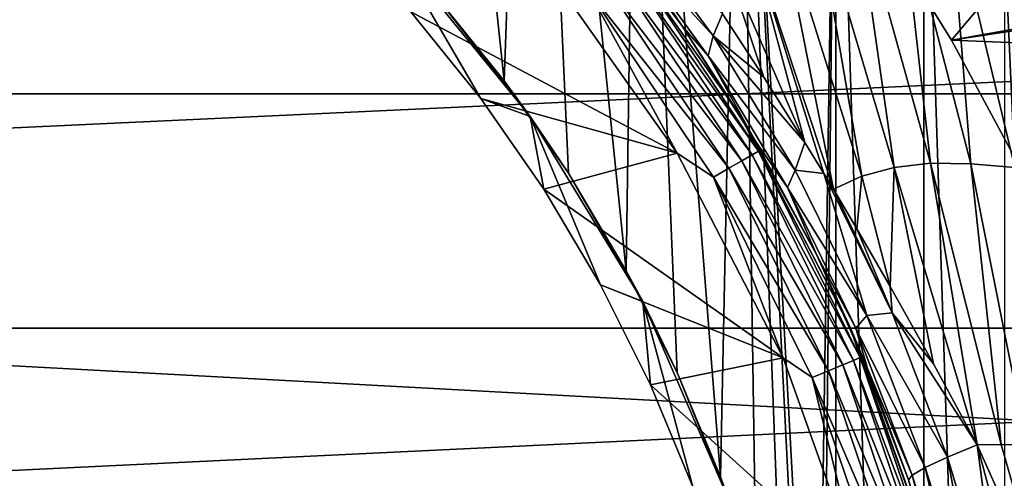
# Model space of a CAD drawing. Header units: metres. Extents: x -139 to 105, y -30 to 40.
# Tile 143 of 153: x 80.35 to 87.05, y 3.76 to 6.89. Entities that reach past the tile are written whole.
import ezdxf

# ---------------------------------------------------------------- set-up
doc = ezdxf.new("R2010")
doc.units = ezdxf.units.M
doc.layers.add('solid_150_SW0003', color=7, linetype='CONTINUOUS')

msp = doc.modelspace()

# ---------------------------------------------------------------- linework, layer by layer
at = {"layer": 'solid_150_SW0003'}
for points in [[(83.056686, 12.05479, 38.637951), (83.161835, 7.071507, 38.637951), (83.647041, 6.470193, 38.637951)], [(83.828369, 11.502501, 38.637951), (83.056686, 12.05479, 38.637951), (83.647041, 6.470193, 38.637951)], [(83.828369, 11.502501, 38.637951), (83.647041, 6.470193, 38.637951), (84.084198, 5.840651, 38.637951)], [(83.828369, 11.502501, 38.637951), (84.084198, 5.840651, 38.637951), (84.477798, 5.176243, 38.637951)], [(84.558289, 10.903132, 38.637951), (83.828369, 11.502501, 38.637951), (84.477798, 5.176243, 38.637951)], [(84.558289, 10.903132, 38.637951), (84.477798, 5.176243, 38.637951), (84.824486, 4.484166, 38.637951)], [(84.558289, 10.903132, 38.637951), (84.824486, 4.484166, 38.637951), (85.118866, 3.774714, 38.637951)], [(85.252441, 10.252441, 38.637951), (84.558289, 10.903132, 38.637951), (85.118866, 3.774714, 38.637951)], [(85.252441, 10.252441, 38.637951), (85.118866, 3.774714, 38.637951), (85.361336, 3.044461, 38.637951)], [(85.252441, 10.252441, 38.637951), (85.361336, 3.044461, 38.637951), (85.552727, 2.294196, 38.637951)], [(85.252441, 10.252441, 38.637951), (85.552727, 2.294196, 38.637951), (85.690224, 1.535287, 38.637951)], [(85.252441, 10.252441, 38.637951), (85.690224, 1.535287, 38.637951), (85.771942, 0.77288, 38.637951)], [(85.90313, 9.558289, 38.637951), (85.252441, 10.252441, 38.637951), (85.771942, 0.77288, 38.637951)], [(85.90313, 9.558289, 38.637951), (85.771942, 0.77288, 38.637951), (85.799141, 0, 38.637951)], [(85.90313, 9.558289, 38.637951), (85.799141, 0, 38.637951), (85.90313, -9.558289, 38.637951)], [(85.90313, 9.558289, 38.637951), (85.90313, -9.558289, 38.637951), (86.502502, -8.828372, 38.637951)], [(86.502502, 8.828372, 38.637951), (85.90313, 9.558289, 38.637951), (86.502502, -8.828372, 38.637951)], [(45.993919, 6.381353, 3.637949), (46.855904, 9.485468, 3.637949), (104.006081, 6.381353, 3.637949)], [(46.855904, 9.485468, 3.637949), (103.144096, 9.485468, 3.637949), (104.006081, 6.381353, 3.637949)], [(102.015839, 9.07477, 23.637949), (86.223427, 7.501052, 23.637949), (86.691742, 6.748047, 23.637949)], [(102.840805, 6.090719, 23.637949), (102.015839, 9.07477, 23.637949), (86.691742, 6.748047, 23.637949)], [(86.502502, 8.828372, 38.637951), (86.502502, -8.828372, 38.637951), (87.054787, -8.056686, 38.637951)], [(87.054787, 8.056686, 38.637951), (86.502502, 8.828372, 38.637951), (87.054787, -8.056686, 38.637951)], [(86.691742, 6.748047, 23.637949), (86.223427, 7.501052, 23.637949), (88.386398, 8.763804, 26.637949)], [(86.691742, 6.748047, 23.637949), (88.386398, 8.763804, 26.637949), (89.282875, 7.211061, 26.637949)], [(85.510521, 7.634375, 55.276283), (85.753365, 7.723051, 55.591808), (86.080551, 5.821201, 55.152763)], [(85.753365, 7.723051, 55.591808), (86.030472, 7.769733, 55.891422), (86.300652, 5.880951, 55.412338)], [(85.753365, 7.723051, 55.591808), (86.300652, 5.880951, 55.412338), (86.080551, 5.821201, 55.152763)], [(86.030472, 7.769733, 55.891422), (86.340324, 7.772641, 56.168362), (86.54908, 5.909431, 55.65567)], [(86.030472, 7.769733, 55.891422), (86.54908, 5.909431, 55.65567), (86.300652, 5.880951, 55.412338)], [(86.340324, 7.772641, 56.168362), (86.824303, 5.906174, 55.877918), (86.54908, 5.909431, 55.65567)], [(86.340324, 7.772641, 56.168362), (86.679085, 7.742121, 56.418953), (86.824303, 5.906174, 55.877918)], [(86.679085, 7.742121, 56.418953), (87.122864, 5.879509, 56.076992), (86.824303, 5.906174, 55.877918)], [(86.679085, 7.742121, 56.418953), (87.042252, 7.692135, 56.640457), (87.122864, 5.879509, 56.076992)], [(87.042252, 7.692135, 56.640457), (87.440865, 5.839588, 56.251381), (87.122864, 5.879509, 56.076992)], [(87.042252, 7.692135, 56.640457), (87.425819, 7.633713, 56.831211), (87.440865, 5.839588, 56.251381)], [(84.308533, 7.573055, 46.837948), (84.258278, 7.634411, 53.117661), (84.854591, 6.847414, 53.457005)], [(84.426147, 7.479837, 53.517658), (84.854591, 6.847414, 53.457005), (84.258278, 7.634411, 53.117661)], [(84.450279, 7.614375, 53.812714), (85.068695, 6.775839, 54.173626), (84.426147, 7.479837, 53.517658)], [(85.132561, 6.926437, 54.394016), (85.068695, 6.775839, 54.173626), (84.450279, 7.614375, 53.812714)], [(85.302956, 7.507991, 54.952282), (85.510521, 7.634375, 55.276283), (85.887505, 5.731634, 54.878994)], [(85.510521, 7.634375, 55.276283), (86.080551, 5.821201, 55.152763), (85.887505, 5.731634, 54.878994)], [(85.253036, 6.235007, 46.837948), (84.308533, 7.573055, 46.837948), (84.854591, 6.847414, 53.457005)], [(84.506721, 7.294765, 46.708538), (84.308533, 7.573055, 46.837948), (85.253036, 6.235007, 46.837948)], [(85.130363, 7.346333, 54.628986), (85.302956, 7.507991, 54.952282), (85.693748, 6.049653, 54.752411)], [(85.302956, 7.507991, 54.952282), (85.821991, 5.839927, 54.836411), (85.693748, 6.049653, 54.752411)], [(85.302956, 7.507991, 54.952282), (85.887505, 5.731634, 54.878994), (85.821991, 5.839927, 54.836411)], [(84.426147, 7.479837, 53.517658), (85.035583, 6.639896, 53.880066), (84.854591, 6.847414, 53.457005)], [(85.068695, 6.775839, 54.173626), (85.035583, 6.639896, 53.880066), (84.426147, 7.479837, 53.517658)], [(82.893028, 7.371572, 46.137951), (83.010689, 6.940554, 46.337948), (83.486908, 6.350375, 46.337948)], [(83.823349, 6.228047, 46.137951), (82.893028, 7.371572, 46.137951), (83.486908, 6.350375, 46.337948)], [(83.161835, 7.071507, 38.637951), (82.893028, 7.371572, 46.137951), (83.823349, 6.228047, 46.137951)], [(85.130363, 7.346333, 54.628986), (85.693748, 6.049653, 54.752411), (85.414413, 6.495224, 54.570007)], [(85.130363, 7.346333, 54.628986), (85.414413, 6.495224, 54.570007), (85.132561, 6.926437, 54.394016)], [(83.010689, 6.940554, 46.337948), (83.918121, 7.260629, 46.337948), (84.823929, 5.97697, 46.337948)], [(84.22583, 7.079228, 46.354851), (84.823929, 5.97697, 46.337948), (83.918121, 7.260629, 46.337948)], [(84.403908, 7.215873, 46.484211), (84.467041, 7.264318, 46.587837), (85.334236, 5.966474, 46.587837)], [(84.467041, 7.264318, 46.587837), (84.506721, 7.294765, 46.708538), (85.377548, 5.991481, 46.708538)], [(85.334236, 5.966474, 46.587837), (84.467041, 7.264318, 46.587837), (85.377548, 5.991481, 46.708538)], [(85.377548, 5.991481, 46.708538), (84.506721, 7.294765, 46.708538), (85.253036, 6.235007, 46.837948)], [(84.321632, 7.15274, 46.404739), (84.403908, 7.215873, 46.484211), (85.26532, 5.926684, 46.484211)], [(85.26532, 5.926684, 46.484211), (84.403908, 7.215873, 46.484211), (85.334236, 5.966474, 46.587837)], [(87.108177, 5.970055, 23.637949), (86.691742, 6.748047, 23.637949), (89.282875, 7.211061, 26.637949)], [(85.175507, 5.87483, 46.404739), (84.22583, 7.079228, 46.354851), (84.321632, 7.15274, 46.404739)], [(85.175507, 5.87483, 46.404739), (84.321632, 7.15274, 46.404739), (85.26532, 5.926684, 46.484211)], [(100.499969, 7.091874, 94.763168), (51, 7.092043, 94.763107), (51, 4.786275, 95.481606)], [(100.499969, 7.091874, 94.763168), (51, 4.786275, 95.481606), (100.499969, 4.786158, 95.481636)], [(83.647041, 6.470193, 38.637951), (83.161835, 7.071507, 38.637951), (83.823349, 6.228047, 46.137951)], [(84.22583, 7.079228, 46.354851), (85.070923, 5.814452, 46.354851), (84.823929, 5.97697, 46.337948)], [(85.175507, 5.87483, 46.404739), (85.070923, 5.814452, 46.354851), (84.22583, 7.079228, 46.354851)], [(83.486908, 6.350375, 46.337948), (83.010689, 6.940554, 46.337948), (84.823929, 5.97697, 46.337948)], [(85.132561, 6.926437, 54.394016), (85.414413, 6.495224, 54.570007), (85.068695, 6.775839, 54.173626)], [(85.253036, 6.235007, 46.837948), (84.854591, 6.847414, 53.457005), (85.357063, 6.060636, 53.766876)], [(85.035583, 6.639896, 53.880066), (85.357063, 6.060636, 53.766876), (84.854591, 6.847414, 53.457005)], [(85.068695, 6.775839, 54.173626), (85.626465, 5.861576, 54.523598), (85.035583, 6.639896, 53.880066)], [(85.693748, 6.049653, 54.752411), (85.626465, 5.861576, 54.523598), (85.068695, 6.775839, 54.173626)], [(85.414413, 6.495224, 54.570007), (85.693748, 6.049653, 54.752411), (85.068695, 6.775839, 54.173626)], [(102.840805, 6.090719, 23.637949), (86.691742, 6.748047, 23.637949), (87.108177, 5.970055, 23.637949)], [(85.035583, 6.639896, 53.880066), (85.574104, 5.743412, 54.225151), (85.357063, 6.060636, 53.766876)], [(85.626465, 5.861576, 54.523598), (85.574104, 5.743412, 54.225151), (85.035583, 6.639896, 53.880066)], [(84.084198, 5.840651, 38.637951), (83.647041, 6.470193, 38.637951), (83.823349, 6.228047, 46.137951)], [(45.475842, 3.221479, 3.637949), (45.993919, 6.381353, 3.637949), (104.524162, 3.221479, 3.637949)], [(45.993919, 6.381353, 3.637949), (104.006081, 6.381353, 3.637949), (104.524162, 3.221479, 3.637949)], [(83.915977, 5.73249, 46.337948), (83.486908, 6.350375, 46.337948), (84.823929, 5.97697, 46.337948)], [(83.823349, 6.228047, 46.137951), (83.486908, 6.350375, 46.337948), (83.915977, 5.73249, 46.337948)], [(85.253036, 6.235007, 46.837948), (85.357063, 6.060636, 53.766876), (85.773926, 5.284178, 54.036556)], [(86.006538, 4.780813, 46.837948), (85.253036, 6.235007, 46.837948), (85.773926, 5.284178, 54.036556)], [(85.377548, 5.991481, 46.708538), (85.253036, 6.235007, 46.837948), (86.006538, 4.780813, 46.837948)], [(83.823349, 6.228047, 46.137951), (83.915977, 5.73249, 46.337948), (84.302284, 5.080386, 46.337948)], [(84.589188, 4.968646, 46.137951), (83.823349, 6.228047, 46.137951), (84.302284, 5.080386, 46.337948)], [(84.084198, 5.840651, 38.637951), (83.823349, 6.228047, 46.137951), (84.589188, 4.968646, 46.137951)], [(85.574104, 5.743412, 54.225151), (85.773926, 5.284178, 54.036556), (85.357063, 6.060636, 53.766876)], [(85.693748, 6.049653, 54.752411), (85.821991, 5.839927, 54.836411), (85.626465, 5.861576, 54.523598)], [(83.915977, 5.73249, 46.337948), (84.823929, 5.97697, 46.337948), (85.546181, 4.585154, 46.337948)], [(85.070923, 5.814452, 46.354851), (85.546181, 4.585154, 46.337948), (84.823929, 5.97697, 46.337948)], [(85.26532, 5.926684, 46.484211), (85.334236, 5.966474, 46.587837), (86.024605, 4.566541, 46.587837)], [(85.334236, 5.966474, 46.587837), (85.377548, 5.991481, 46.708538), (86.070816, 4.585681, 46.708538)], [(86.024605, 4.566541, 46.587837), (85.334236, 5.966474, 46.587837), (86.070816, 4.585681, 46.708538)], [(86.070816, 4.585681, 46.708538), (85.377548, 5.991481, 46.708538), (86.006538, 4.780813, 46.837948)], [(85.175507, 5.87483, 46.404739), (85.26532, 5.926684, 46.484211), (85.951088, 4.536088, 46.484211)], [(85.951088, 4.536088, 46.484211), (85.26532, 5.926684, 46.484211), (86.024605, 4.566541, 46.587837)], [(86.300652, 5.880951, 55.412338), (86.54908, 5.909431, 55.65567), (86.865677, 3.990874, 55.427044)], [(86.54908, 5.909431, 55.65567), (87.030602, 3.994327, 55.560654), (86.865677, 3.990874, 55.427044)], [(86.54908, 5.909431, 55.65567), (86.824303, 5.906174, 55.877918), (87.030602, 3.994327, 55.560654)], [(86.824303, 5.906174, 55.877918), (87.205338, 3.992321, 55.683132), (87.030602, 3.994327, 55.560654)], [(86.824303, 5.906174, 55.877918), (87.122864, 5.879509, 56.076992), (87.205338, 3.992321, 55.683132)], [(84.477798, 5.176243, 38.637951), (84.084198, 5.840651, 38.637951), (84.589188, 4.968646, 46.137951)], [(85.85527, 4.4964, 46.404739), (85.070923, 5.814452, 46.354851), (85.175507, 5.87483, 46.404739)], [(85.85527, 4.4964, 46.404739), (85.175507, 5.87483, 46.404739), (85.951088, 4.536088, 46.484211)], [(85.626465, 5.861576, 54.523598), (86.114395, 4.871876, 54.779148), (85.574104, 5.743412, 54.225151)], [(85.821991, 5.839927, 54.836411), (86.114395, 4.871876, 54.779148), (85.626465, 5.861576, 54.523598)], [(85.821991, 5.839927, 54.836411), (86.287834, 4.890582, 55.071362), (86.114395, 4.871876, 54.779148)], [(85.887505, 5.731634, 54.878994), (86.287834, 4.890582, 55.071362), (85.821991, 5.839927, 54.836411)], [(86.080551, 5.821201, 55.152763), (86.300652, 5.880951, 55.412338), (86.274933, 5.070273, 55.118668)], [(86.300652, 5.880951, 55.412338), (86.569382, 4.542418, 55.282631), (86.274933, 5.070273, 55.118668)], [(86.300652, 5.880951, 55.412338), (86.865677, 3.990874, 55.427044), (86.569382, 4.542418, 55.282631)], [(85.070923, 5.814452, 46.354851), (85.743706, 4.450189, 46.354851), (85.546181, 4.585154, 46.337948)], [(85.85527, 4.4964, 46.404739), (85.743706, 4.450189, 46.354851), (85.070923, 5.814452, 46.354851)], [(86.080551, 5.821201, 55.152763), (86.047668, 5.462763, 54.980961), (85.887505, 5.731634, 54.878994)], [(86.080551, 5.821201, 55.152763), (86.274933, 5.070273, 55.118668), (86.047668, 5.462763, 54.980961)], [(84.302284, 5.080386, 46.337948), (83.915977, 5.73249, 46.337948), (85.546181, 4.585154, 46.337948)], [(85.574104, 5.743412, 54.225151), (86.040146, 4.786431, 54.474213), (85.773926, 5.284178, 54.036556)], [(86.114395, 4.871876, 54.779148), (86.040146, 4.786431, 54.474213), (85.574104, 5.743412, 54.225151)], [(85.887505, 5.731634, 54.878994), (86.047668, 5.462763, 54.980961), (86.287834, 4.890582, 55.071362)], [(86.047668, 5.462763, 54.980961), (86.274933, 5.070273, 55.118668), (86.287834, 4.890582, 55.071362)], [(86.006538, 4.780813, 46.837948), (85.773926, 5.284178, 54.036556), (86.11972, 4.511299, 54.209209)], [(86.040146, 4.786431, 54.474213), (86.11972, 4.511299, 54.209209), (85.773926, 5.284178, 54.036556)], [(84.824486, 4.484166, 38.637951), (84.477798, 5.176243, 38.637951), (84.589188, 4.968646, 46.137951)], [(84.642555, 4.401126, 46.337948), (84.302284, 5.080386, 46.337948), (85.546181, 4.585154, 46.337948)], [(84.589188, 4.968646, 46.137951), (84.302284, 5.080386, 46.337948), (84.642555, 4.401126, 46.337948)], [(86.274933, 5.070273, 55.118668), (86.569382, 4.542418, 55.282631), (86.287834, 4.890582, 55.071362)], [(84.589188, 4.968646, 46.137951), (84.642555, 4.401126, 46.337948), (84.931473, 3.704812, 46.337948)], [(85.176407, 3.616734, 46.137951), (84.589188, 4.968646, 46.137951), (84.931473, 3.704812, 46.337948)], [(84.824486, 4.484166, 38.637951), (84.589188, 4.968646, 46.137951), (85.176407, 3.616734, 46.137951)], [(86.114395, 4.871876, 54.779148), (86.51255, 3.836497, 54.917503), (86.040146, 4.786431, 54.474213)], [(86.287834, 4.890582, 55.071362), (86.664124, 3.907303, 55.196468), (86.114395, 4.871876, 54.779148)], [(86.114395, 4.871876, 54.779148), (86.664124, 3.907303, 55.196468), (86.51255, 3.836497, 54.917503)], [(86.287834, 4.890582, 55.071362), (86.865677, 3.990874, 55.427044), (86.664124, 3.907303, 55.196468)], [(86.569382, 4.542418, 55.282631), (86.865677, 3.990874, 55.427044), (86.287834, 4.890582, 55.071362)], [(100.499969, 4.786158, 95.481636), (51, 4.786275, 95.481606), (51, 2.410714, 95.916939)], [(100.499969, 4.786158, 95.481636), (51, 2.410714, 95.916939), (100.499969, 2.410654, 95.916946)], [(86.006538, 4.780813, 46.837948), (86.11972, 4.511299, 54.209209), (86.398209, 3.752451, 54.296509)], [(86.555008, 3.237561, 46.837948), (86.006538, 4.780813, 46.837948), (86.398209, 3.752451, 54.296509)], [(86.070816, 4.585681, 46.708538), (86.006538, 4.780813, 46.837948), (86.555008, 3.237561, 46.837948)], [(86.040146, 4.786431, 54.474213), (86.42347, 3.784435, 54.61414), (86.11972, 4.511299, 54.209209)], [(86.040146, 4.786431, 54.474213), (86.51255, 3.836497, 54.917503), (86.42347, 3.784435, 54.61414)], [(84.642555, 4.401126, 46.337948), (85.546181, 4.585154, 46.337948), (86.073418, 3.102036, 46.337948)], [(85.743706, 4.450189, 46.354851), (86.073418, 3.102036, 46.337948), (85.546181, 4.585154, 46.337948)], [(85.951088, 4.536088, 46.484211), (86.024605, 4.566541, 46.587837), (86.526344, 3.088474, 46.587837)], [(86.024605, 4.566541, 46.587837), (86.070816, 4.585681, 46.708538), (86.574654, 3.101419, 46.708538)], [(86.526344, 3.088474, 46.587837), (86.024605, 4.566541, 46.587837), (86.574654, 3.101419, 46.708538)], [(86.574654, 3.101419, 46.708538), (86.070816, 4.585681, 46.708538), (86.555008, 3.237561, 46.837948)], [(86.349297, 3.041036, 46.404739), (85.743706, 4.450189, 46.354851), (85.85527, 4.4964, 46.404739)], [(85.85527, 4.4964, 46.404739), (85.951088, 4.536088, 46.484211), (86.449478, 3.067878, 46.484211)], [(86.349297, 3.041036, 46.404739), (85.85527, 4.4964, 46.404739), (86.449478, 3.067878, 46.484211)], [(86.449478, 3.067878, 46.484211), (85.951088, 4.536088, 46.484211), (86.526344, 3.088474, 46.587837)], [(86.42347, 3.784435, 54.61414), (86.398209, 3.752451, 54.296509), (86.11972, 4.511299, 54.209209)], [(85.118866, 3.774714, 38.637951), (84.824486, 4.484166, 38.637951), (85.176407, 3.616734, 46.137951)], [(85.743706, 4.450189, 46.354851), (86.232658, 3.009782, 46.354851), (86.073418, 3.102036, 46.337948)], [(86.349297, 3.041036, 46.404739), (86.232658, 3.009782, 46.354851), (85.743706, 4.450189, 46.354851)], [(84.931473, 3.704812, 46.337948), (84.642555, 4.401126, 46.337948), (86.073418, 3.102036, 46.337948)], [(86.664124, 3.907303, 55.196468), (86.865677, 3.990874, 55.427044), (87.047615, 2.622892, 55.286316)], [(87.319908, 2.978892, 55.594769), (86.865677, 3.990874, 55.427044), (87.030602, 3.994327, 55.560654)], [(87.221481, 2.663631, 55.473312), (86.865677, 3.990874, 55.427044), (87.319908, 2.978892, 55.594769)], [(87.047615, 2.622892, 55.286316), (86.865677, 3.990874, 55.427044), (87.221481, 2.663631, 55.473312)], [(87.319908, 2.978892, 55.594769), (87.030602, 3.994327, 55.560654), (87.205338, 3.992321, 55.683132)], [(86.51255, 3.836497, 54.917503), (86.664124, 3.907303, 55.196468), (86.907082, 2.588879, 55.070038)], [(86.664124, 3.907303, 55.196468), (87.047615, 2.622892, 55.286316), (86.907082, 2.588879, 55.070038)], [(86.42347, 3.784435, 54.61414), (86.51255, 3.836497, 54.917503), (86.805992, 2.563077, 54.834206)], [(86.51255, 3.836497, 54.917503), (86.907082, 2.588879, 55.070038), (86.805992, 2.563077, 54.834206)], [(85.361336, 3.044461, 38.637951), (85.118866, 3.774714, 38.637951), (85.176407, 3.616734, 46.137951)], [(86.42347, 3.784435, 54.61414), (86.746849, 2.546213, 54.589909), (86.398209, 3.752451, 54.296509)], [(86.42347, 3.784435, 54.61414), (86.805992, 2.563077, 54.834206), (86.746849, 2.546213, 54.589909)]]:
    msp.add_3dface(points, dxfattribs=at)

doc.saveas('drawing.dxf')
